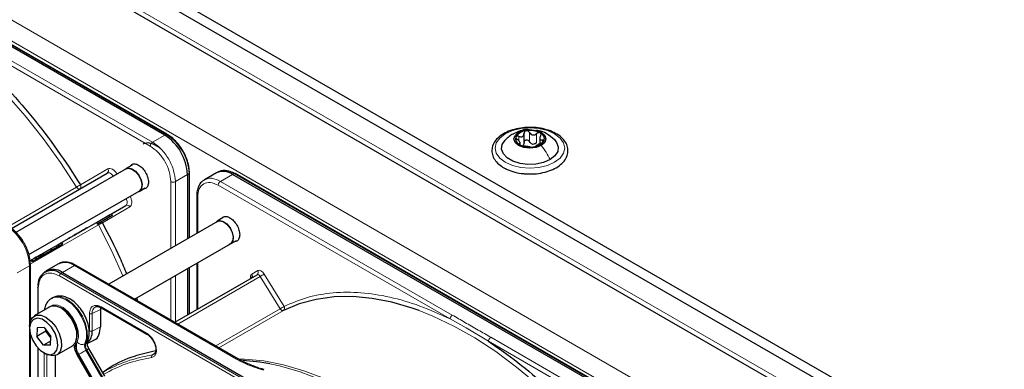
# Paper-space layout 'Blatt2' of a CAD drawing. Header units: millimetres. Extents: x 5 to 418, y 2 to 292.
# Tile 60 of 100: x 100 to 126, y 229 to 238. Entities that reach past the tile are written whole.
import ezdxf

# ---------------------------------------------------------------- set-up
doc = ezdxf.new("R2010")
doc.units = ezdxf.units.MM

psp = doc.layouts.new('Blatt2')

# ---------------------------------------------------------------- linework, layer by layer
at = {"color": 7, "linetype": 'Continuous', "lineweight": 25}
for p, q in [((91.395, 245.922), (149.142, 212.585)), ((91.395, 245.649), (149.142, 212.313)), ((92.055, 244.588), (148.364, 212.081)), ((104.059, 234.983), (91.084, 242.474)), ((103.994, 234.962), (91.019, 242.452)), ((104.059, 234.983), (104.06, 234.983)), ((113.28, 234.744), (113.28, 235.007)), ((113.689, 234.903), (113.689, 234.74)), ((113.176, 234.716), (113.176, 234.783)), ((103.001, 234.093), (100.133, 232.437)), ((103.15, 234.189), (102.997, 234.1)), ((104.632, 233.988), (104.627, 234.083)), ((100.032, 232.552), (102.508, 233.982)), ((104.583, 233.941), (104.583, 232.285)), ((104.634, 233.987), (104.634, 233.988)), ((104.634, 232.314), (104.634, 233.987)), ((105.333, 233.989), (105.02, 233.808)), ((105.406, 234.023), (105.36, 234.003)), ((118.726, 226.458), (105.75, 233.948)), ((118.791, 226.479), (105.815, 233.969)), ((103.339, 233.508), (103.492, 233.597)), ((100.487, 231.872), (103.335, 233.516)), ((104.823, 233.393), (104.823, 232.423)), ((102.616, 232.927), (102.992, 233.144)), ((102.279, 232.733), (102.552, 232.89)), ((102.304, 232.69), (102.577, 232.847)), ((102.475, 232.788), (102.513, 232.81)), ((102.641, 232.884), (102.477, 232.79)), ((102.513, 232.81), (102.477, 232.79)), ((102.513, 232.81), (102.513, 232.81)), ((102.552, 232.89), (102.616, 232.927)), ((102.552, 232.89), (102.577, 232.847)), ((102.577, 232.847), (102.641, 232.884)), ((102.616, 232.927), (102.641, 232.884)), ((105.507, 232.828), (105.354, 232.74)), ((101.326, 232.183), (102.23, 232.705)), ((102.23, 232.705), (102.279, 232.733)), ((102.23, 232.705), (102.255, 232.661)), ((102.367, 232.726), (102.255, 232.661)), ((102.255, 232.661), (102.304, 232.69)), ((102.279, 232.733), (102.304, 232.69)), ((102.388, 232.738), (102.315, 232.696)), ((102.315, 232.696), (102.367, 232.726)), ((102.315, 232.696), (102.315, 232.696)), ((102.335, 232.708), (102.491, 232.798)), ((102.404, 232.748), (102.335, 232.708)), ((102.44, 232.768), (102.388, 232.738)), ((102.491, 232.798), (102.404, 232.748)), ((102.404, 232.748), (102.404, 232.748)), ((102.475, 232.788), (102.44, 232.768)), ((105.358, 232.732), (102.547, 231.109)), ((101.31, 232.116), (100.838, 231.844)), ((100.856, 231.853), (101.209, 232.058)), ((101.061, 232.03), (101.186, 232.102)), ((101.086, 231.987), (101.211, 232.059)), ((101.145, 232.021), (101.351, 232.14)), ((101.27, 232.093), (101.145, 232.021)), ((101.209, 232.058), (101.167, 232.034)), ((101.186, 232.102), (101.245, 232.136)), ((101.186, 232.102), (101.211, 232.059)), ((101.209, 232.058), (101.209, 232.058)), ((101.211, 232.059), (101.27, 232.093)), ((101.245, 232.136), (101.326, 232.183)), ((101.245, 232.136), (101.27, 232.093)), ((101.351, 232.14), (101.31, 232.116)), ((101.326, 232.183), (101.351, 232.14)), ((103.214, 230.724), (105.692, 232.155)), ((105.696, 232.148), (105.849, 232.236)), ((100.643, 231.819), (100.694, 231.73)), ((100.764, 231.859), (100.789, 231.873)), ((100.764, 231.859), (100.789, 231.815)), ((100.82, 231.833), (100.775, 231.807)), ((101.025, 231.951), (100.789, 231.815)), ((100.789, 231.873), (100.813, 231.887)), ((100.789, 231.873), (100.814, 231.829)), ((100.831, 231.839), (100.789, 231.815)), ((100.813, 231.887), (100.855, 231.911)), ((100.813, 231.887), (100.838, 231.844)), ((101.167, 232.034), (100.814, 231.829)), ((100.856, 231.853), (100.814, 231.829)), ((100.831, 231.839), (101.067, 231.975)), ((100.831, 231.839), (100.831, 231.839)), ((100.88, 231.868), (100.838, 231.844)), ((100.855, 231.911), (101.061, 232.03)), ((100.88, 231.868), (100.855, 231.911)), ((100.856, 231.853), (100.856, 231.853)), ((100.88, 231.868), (101.086, 231.987)), ((100.886, 231.871), (100.886, 231.871)), ((101.067, 231.975), (101.025, 231.951)), ((101.061, 232.03), (101.086, 231.987)), ((101.067, 231.975), (101.067, 231.975)), ((100.515, 231.715), (100.544, 231.731)), ((100.523, 230.152), (100.523, 231.617)), ((100.544, 231.731), (100.569, 231.688)), ((100.696, 231.761), (100.682, 231.753)), ((101.249, 231.631), (100.935, 231.45)), ((105.896, 229.176), (101.707, 231.594)), ((104.634, 230.343), (104.634, 231.545)), ((104.823, 231.654), (104.823, 230.451)), ((100.91, 231.434), (100.87, 231.405)), ((101.352, 231.409), (114.327, 223.919)), ((104.255, 230.123), (106.384, 231.352)), ((104.583, 231.515), (104.583, 230.313)), ((100.712, 231.023), (100.712, 230.339)), ((101.026, 230.52), (100.625, 230.289)), ((101.096, 230.753), (101.072, 230.739)), ((103.266, 230.755), (103.293, 230.679)), ((102.339, 230.496), (102.332, 230.457)), ((102.332, 230.457), (102.332, 230.008)), ((102.359, 230.497), (103.533, 229.819)), ((100.505, 230.022), (100.505, 229.967)), ((100.523, 226.78), (100.523, 229.824)), ((100.699, 229.983), (100.688, 229.754)), ((100.924, 229.89), (100.688, 229.754)), ((100.859, 229.527), (100.688, 229.754)), ((100.88, 229.986), (100.699, 229.983)), ((100.88, 229.986), (101.052, 229.758)), ((100.924, 229.89), (100.925, 229.926)), ((100.948, 229.896), (100.924, 229.89)), ((101.05, 229.723), (100.924, 229.89)), ((101.041, 229.529), (101.052, 229.758)), ((101.046, 229.635), (100.859, 229.527)), ((101.041, 229.529), (100.859, 229.527)), ((101.209, 229.278), (101.609, 229.51)), ((101.992, 229.575), (102.164, 229.66)), ((100.712, 229.468), (100.712, 223.999)), ((100.87, 229.335), (100.917, 229.307)), ((101.165, 229.26), (101.165, 228.427)), ((101.736, 229.27), (102.15, 228.554)), ((102.45, 228.727), (102.036, 229.444)), ((103.718, 229.295), (103.676, 229.279)), ((106.373, 228.946), (106.548, 228.893)), ((106.463, 228.934), (106.559, 228.906))]:
    psp.add_line(p, q, dxfattribs=at)
at = {"color": 7, "linetype": 'Continuous', "lineweight": 18}
for p, q in [((148.317, 212.245), (92.102, 244.697)), ((90.393, 243.506), (146.49, 211.122)), ((90.157, 243.098), (146.254, 210.714)), ((91.062, 242.473), (104.037, 234.982)), ((103.681, 234.781), (97.691, 238.238)), ((103.622, 234.679), (97.632, 238.136)), ((103.994, 234.962), (103.681, 234.781)), ((104.037, 234.982), (103.994, 234.962)), ((113.145, 234.814), (113.145, 234.931)), ((113.421, 234.793), (113.421, 235.031)), ((113.606, 234.764), (113.606, 235.002)), ((113.157, 234.721), (113.157, 234.743)), ((113.758, 234.775), (113.758, 234.836)), ((101.818, 233.679), (102.526, 234.088)), ((104.27, 233.76), (104.583, 233.941)), ((104.583, 233.941), (104.623, 233.968)), ((104.623, 233.968), (104.623, 232.308)), ((105.437, 233.767), (105.75, 233.948)), ((105.75, 233.948), (105.793, 233.969)), ((105.793, 233.969), (118.769, 226.478)), ((99.959, 232.601), (101.719, 233.617)), ((104.152, 232.036), (104.152, 233.76)), ((104.27, 233.76), (104.27, 232.104)), ((111.367, 230.208), (105.378, 233.665)), ((111.426, 230.309), (105.437, 233.767)), ((104.847, 233.359), (104.847, 232.437)), ((102.992, 233.144), (100.515, 231.715)), ((103.092, 233.106), (102.384, 232.697)), ((102.281, 232.643), (100.521, 231.627)), ((100.671, 231.805), (100.696, 231.762)), ((100.733, 231.84), (100.758, 231.797)), ((100.185, 231.402), (100.499, 231.583)), ((100.499, 226.746), (100.499, 231.583)), ((100.564, 231.743), (100.589, 231.7)), ((101.352, 231.409), (101.665, 231.59)), ((101.665, 231.59), (105.854, 229.172)), ((104.623, 231.538), (104.623, 230.336)), ((104.847, 231.668), (104.847, 230.466)), ((114.252, 223.83), (101.276, 231.32)), ((101.309, 231.38), (101.352, 231.409)), ((114.284, 223.889), (101.309, 231.38)), ((104.27, 231.334), (104.27, 230.132)), ((104.334, 230.078), (106.465, 231.308)), ((106.247, 231.37), (106.401, 231.459)), ((106.982, 230.472), (106.465, 231.308)), ((106.563, 231.37), (107.08, 230.534)), ((104.152, 230.183), (104.152, 231.266)), ((100.726, 231.003), (100.726, 230.347)), ((102.349, 230.52), (103.523, 229.842)), ((102.05, 229.898), (102.05, 230.347)), ((102.332, 230.457), (102.119, 230.346)), ((102.119, 229.897), (102.119, 230.346)), ((106.982, 230.472), (105.316, 229.511)), ((107.061, 230.427), (105.395, 229.465)), ((102.332, 230.008), (102.119, 229.897)), ((111.367, 230.208), (111.786, 229.975)), ((111.786, 229.975), (112.364, 229.632)), ((101.957, 229.577), (101.933, 229.563)), ((118.353, 226.175), (112.364, 229.632)), ((118.412, 226.277), (112.423, 229.734)), ((100.726, 229.451), (100.726, 224.117)), ((100.883, 228.318), (100.883, 229.327)), ((100.952, 228.317), (100.952, 229.289)), ((101.76, 229.284), (102.174, 228.567)), ((102.19, 228.577), (101.777, 229.294)), ((101.981, 229.412), (101.958, 229.398)), ((101.958, 229.398), (102.371, 228.682)), ((102.395, 228.695), (101.981, 229.412)), ((103.676, 229.279), (103.743, 229.323))]:
    psp.add_line(p, q, dxfattribs=at)
at = {"color": 7, "linetype": 'Continuous', "lineweight": 18, "flags": 128}
for points in [[(101.719, 233.617), (101.301, 234.256), (100.858, 234.872), (100.391, 235.46), (99.905, 236.017), (99.401, 236.539), (98.883, 237.023), (98.355, 237.467), (97.819, 237.867), (97.278, 238.222), (96.736, 238.529), (96.196, 238.786), (95.836, 238.93)], [(112.796, 234.995), (112.983, 235.078), (113.2, 235.13), (113.433, 235.148), (113.666, 235.13), (113.883, 235.078), (114.069, 234.995), (114.212, 234.888), (114.302, 234.762), (114.333, 234.628), (114.302, 234.493), (114.212, 234.368), (114.069, 234.261), (113.883, 234.178), (113.666, 234.126), (113.433, 234.108), (113.2, 234.126), (112.983, 234.178), (112.796, 234.261), (112.653, 234.368), (112.563, 234.493), (112.533, 234.628), (112.563, 234.762), (112.653, 234.888), (112.796, 234.995)], [(102.666, 233.9), (102.653, 233.919), (102.632, 233.941), (102.611, 233.96), (102.589, 233.975), (102.566, 233.985), (102.545, 233.989), (102.526, 233.988), (102.508, 233.982)], [(101.798, 233.572), (101.792, 233.569), (101.782, 233.569), (101.771, 233.571), (101.76, 233.576), (101.749, 233.583), (101.738, 233.593), (101.728, 233.604), (101.719, 233.617)], [(102.992, 233.144), (103.006, 233.156), (103.017, 233.173), (103.023, 233.193), (103.026, 233.217), (103.025, 233.244), (103.019, 233.272), (103.009, 233.301), (103, 233.322)], [(102.281, 232.643), (102.275, 232.658), (102.27, 232.67)], [(102.915, 231.322), (102.628, 231.958), (102.281, 232.643)], [(106.465, 231.308), (106.456, 231.321), (106.446, 231.332), (106.435, 231.342), (106.424, 231.349), (106.413, 231.354), (106.402, 231.356), (106.392, 231.356), (106.384, 231.352)], [(101.074, 230.74), (101.157, 230.77), (101.294, 230.765), (101.442, 230.705), (101.592, 230.596), (101.729, 230.446), (101.844, 230.267), (101.927, 230.074), (101.971, 229.883), (101.973, 229.708), (101.933, 229.563)], [(101.957, 229.577), (101.997, 229.721), (101.995, 229.896), (101.951, 230.088), (101.868, 230.281), (101.753, 230.459), (101.615, 230.609), (101.466, 230.719), (101.317, 230.778), (101.181, 230.783), (101.096, 230.753)], [(101.73, 229.607), (101.764, 229.739), (101.755, 229.9), (101.703, 230.075), (101.615, 230.244), (101.5, 230.392), (101.368, 230.502), (101.233, 230.565), (101.109, 230.573), (101.009, 230.525), (100.979, 230.493)], [(107.061, 230.427), (107.052, 230.424), (107.043, 230.424), (107.032, 230.427), (107.021, 230.432), (107.011, 230.439), (107, 230.448), (106.99, 230.46), (106.982, 230.472)], [(116.451, 225.112), (116.033, 225.752), (115.589, 226.368), (115.123, 226.956), (114.636, 227.512), (114.132, 228.034), (113.615, 228.519), (113.086, 228.963), (112.55, 229.363), (112.009, 229.718), (111.467, 230.024), (110.927, 230.281), (110.567, 230.426)], [(101.777, 229.294), (101.793, 229.303), (101.813, 229.315), (101.836, 229.328), (101.861, 229.342), (101.886, 229.357), (101.911, 229.372), (101.936, 229.386), (101.958, 229.398)], [(101.981, 229.412), (102, 229.423), (102.016, 229.432), (102.028, 229.439), (102.034, 229.443), (102.036, 229.444)], [(105.901, 229.173), (106.053, 229.169), (106.553, 229.124), (107.067, 229.024), (107.593, 228.871), (108.128, 228.665), (108.668, 228.408), (109.21, 228.101), (109.75, 227.747), (110.287, 227.346), (110.815, 226.903), (111.333, 226.418), (111.836, 225.896), (112.112, 225.588)], [(111.864, 225.731), (111.749, 225.857), (111.244, 226.381), (110.725, 226.867), (110.195, 227.312), (109.657, 227.714), (109.114, 228.069), (108.57, 228.377), (108.029, 228.635), (107.493, 228.841), (106.965, 228.995), (106.714, 229.05)]]:
    psp.add_lwpolyline(points, dxfattribs=at)
at = {"color": 7, "linetype": 'Continuous', "lineweight": 25, "flags": 128}
for points in [[(113.141, 235.035), (113.275, 235.086), (113.433, 235.104), (113.591, 235.086), (113.724, 235.035), (113.814, 234.957), (113.845, 234.866), (113.814, 234.775), (113.724, 234.698)], [(113.724, 234.698), (113.591, 234.646), (113.433, 234.628), (113.275, 234.646), (113.141, 234.698), (113.052, 234.775), (113.02, 234.866), (113.052, 234.957), (113.141, 235.035)], [(114.063, 234.845), (114.12, 234.776), (114.164, 234.658), (114.149, 234.538), (114.076, 234.425), (113.951, 234.329)], [(103.922, 234.578), (103.839, 234.649), (103.699, 234.73), (103.564, 234.76), (103.448, 234.735), (103.436, 234.729)], [(113.951, 234.329), (113.784, 234.256), (113.589, 234.214), (113.38, 234.206), (113.177, 234.231), (112.993, 234.289), (112.846, 234.374), (112.746, 234.48), (112.701, 234.598), (112.716, 234.718), (112.789, 234.831), (112.794, 234.836)], [(102.964, 234.071), (102.984, 234.092), (103.058, 234.116), (103.149, 234.093), (103.243, 234.027), (103.325, 233.926), (103.383, 233.807), (103.409, 233.687), (103.398, 233.586), (103.352, 233.517), (103.297, 233.494)], [(103.001, 234.093), (103.061, 234.109), (103.149, 234.086), (103.241, 234.021), (103.321, 233.923), (103.378, 233.807), (103.403, 233.69), (103.392, 233.591), (103.347, 233.524), (103.335, 233.516)], [(105.321, 232.711), (105.341, 232.731), (105.415, 232.756)], [(105.358, 232.732), (105.418, 232.748), (105.506, 232.726), (105.598, 232.661), (105.678, 232.562), (105.735, 232.446), (105.76, 232.33), (105.749, 232.23), (105.704, 232.164), (105.692, 232.155)], [(105.415, 232.756), (105.506, 232.733), (105.6, 232.666), (105.682, 232.565), (105.74, 232.446), (105.766, 232.327), (105.755, 232.225), (105.709, 232.157), (105.654, 232.133)], [(110.567, 230.426), (110.393, 230.487), (109.867, 230.64), (109.352, 230.74), (108.853, 230.786), (108.371, 230.777), (107.91, 230.714), (107.472, 230.597), (107.061, 230.427)], [(101.609, 229.51), (101.614, 229.513), (101.691, 229.597), (101.728, 229.727), (101.72, 229.888), (101.668, 230.063), (101.579, 230.233), (101.461, 230.379), (101.328, 230.485), (101.193, 230.541), (101.072, 230.539), (101.026, 230.52)], [(100.505, 230.022), (100.52, 230.141), (100.577, 230.25), (100.672, 230.308), (100.793, 230.31), (100.927, 230.254), (101.06, 230.147), (101.178, 230.001), (101.268, 229.832), (101.319, 229.657), (101.327, 229.496), (101.291, 229.366), (101.214, 229.281), (101.104, 229.251), (101.104, 229.251)], [(101.036, 229.285), (101.137, 229.314), (101.206, 229.398), (101.235, 229.524), (101.219, 229.678), (101.162, 229.842), (101.069, 229.996), (100.952, 230.12), (100.825, 230.201), (100.704, 230.228), (100.603, 230.198), (100.534, 230.115), (100.505, 229.989), (100.521, 229.834), (100.578, 229.671), (100.671, 229.517), (100.788, 229.393), (100.915, 229.312), (101.036, 229.285)], [(101.104, 229.251), (100.975, 229.278), (100.917, 229.307)], [(106.714, 229.05), (106.449, 229.095), (106.015, 229.137)]]:
    psp.add_lwpolyline(points, dxfattribs=at)
at = {"color": 7, "linetype": 'Continuous', "lineweight": 25}
for centre, radius, start, end in [((103.304, 233.883), 1.281, 2.6055, 57.3945), ((113.226, 234.867), 0.165, 160.539, 249.2579), ((113.356, 234.734), 0.342, 93.4335, 146.5611), ((113.433, 234.508), 0.576, 62.6428, 99.7711), ((113.64, 234.865), 0.165, 340.539, 69.2579), ((113.432, 235.224), 0.576, 242.6428, 279.7711), ((113.535, 234.939), 0.211, 254.2708, 268.1431), ((113.509, 234.999), 0.342, 273.4335, 326.5611), ((105.506, 233.607), 0.419, 54.3824, 114.3071), ((105.546, 233.618), 0.429, 54.844, 109.1737), ((105.805, 233.949), 0.0233, 64.1059, 120.3461), ((101.421, 231.249), 0.419, 54.3824, 114.3071), ((101.69, 231.556), 0.0419, 65.6929, 125.6176), ((101.08, 231.1), 0.362, 50.7967, 189.214), ((101.113, 231.101), 0.39, 52.237, 121.2851), ((100.735, 231.021), 0.0233, 119.6454, 175.8931), ((100.918, 229.784), 0.812, 0.4767, 59.518), ((101.741, 229.864), 0.379, 312.0455, 5.0454)]:
    psp.add_arc(centre, radius, start, end, dxfattribs=at)
at = {"color": 7, "linetype": 'Continuous', "lineweight": 18}
for centre, radius, start, end in [((104.049, 234.962), 0.0233, 64.1059, 120.3461), ((103.352, 233.91), 1.272, 2.6055, 57.3945), ((102.463, 234.043), 0.0769, 306.3512, 35.1851), ((104.611, 233.988), 0.0233, 299.6454, 355.8931), ((101.012, 234.842), 1.414, 299.9883, 304.6957), ((103.022, 233.074), 0.0769, 24.8163, 113.6431), ((99.219, 231.525), 1.281, 2.6055, 57.3945), ((102.991, 231.415), 1.418, 115.3123, 120.0063), ((101.354, 231.317), 0.0777, 125.6892, 177.1989), ((106.183, 231.325), 0.0772, 307.8335, 35.0766), ((106.338, 231.414), 0.0769, 306.3512, 35.1851), ((105.696, 232.641), 1.539, 299.9888, 304.3156), ((100.736, 231.025), 0.0242, 184.4143, 246.9058), ((101.01, 229.834), 0.728, 343.757, 77.875), ((102.292, 230.37), 0.175, 119.2886, 187.7145), ((106.213, 231.805), 1.539, 299.9888, 304.3156), ((107.014, 230.49), 0.0788, 306.4033, 33.6243), ((102.09, 229.51), 0.4, 162.4884, 214.4618), ((102.075, 229.499), 0.362, 162.4884, 214.4618), ((101.861, 229.722), 0.174, 221.048, 294.5), ((102.115, 229.506), 0.19, 162.4884, 214.4618), ((102.138, 229.52), 0.19, 162.4884, 214.4618), ((101.912, 229.658), 0.0922, 299.1324, 333.6598), ((119.14, 199.168), 34.772, 119.9893, 120.0346), ((104.252, 225.592), 3.731, 98.8797, 119.9002), ((105.879, 229.14), 0.0398, 63.3674, 127.3209)]:
    psp.add_arc(centre, radius, start, end, dxfattribs=at)
at = {"color": 7, "linetype": 'Continuous', "lineweight": 25}
for points, knots in [([(97.632, 238.136), (97.886, 237.96), (98.396, 237.605), (99.147, 236.959), (99.877, 236.236), (100.573, 235.439), (101.229, 234.588), (101.622, 233.981), (101.818, 233.679)], [0, 0, 0, 0, 0.1654902, 0.3322377, 0.5, 0.6677501, 0.8345038, 1, 1, 1, 1]), ([(113.448, 235.161), (113.382, 235.16), (113.239, 235.158), (113.029, 235.116), (112.83, 235.046), (112.663, 234.947), (112.536, 234.825), (112.46, 234.683), (112.441, 234.534), (112.478, 234.391), (112.564, 234.263), (112.664, 234.176), (112.735, 234.132), (112.755, 234.12)], [0, 0, 0, 0, 0.086679, 0.18602, 0.285774, 0.386232, 0.487425, 0.587594, 0.683756, 0.776289, 0.868666, 0.964239, 1, 1, 1, 1]), ([(113.4, 235.102), (113.387, 235.104), (113.312, 235.112), (113.182, 235.078), (113.077, 235.029), (113.028, 235.006)], [0, 0, 0, 0, 0.101836, 0.574859, 1, 1, 1, 1]), ([(113.358, 233.963), (113.402, 233.96), (113.522, 233.953), (113.718, 233.978), (113.929, 234.031), (114.115, 234.115), (114.265, 234.225), (114.371, 234.356), (114.422, 234.503), (114.414, 234.651), (114.355, 234.788), (114.249, 234.909), (114.101, 235.012), (113.916, 235.093), (113.704, 235.144), (113.543, 235.166), (113.458, 235.161), (113.448, 235.161)], [0, 0, 0, 0, 0.043178, 0.116961, 0.19094, 0.26533, 0.340301, 0.415461, 0.48884, 0.558844, 0.627333, 0.696902, 0.76915, 0.842962, 0.916921, 0.990714, 1, 1, 1, 1]), ([(104.467, 234.554), (104.429, 234.614), (104.376, 234.697), (104.284, 234.803), (104.203, 234.882), (104.123, 234.946), (104.074, 234.972), (104.059, 234.981)], [0, 0, 0, 0, 0.332049, 0.465023, 0.682007, 0.90111, 1, 1, 1, 1]), ([(112.994, 234.991), (112.96, 234.97), (112.887, 234.925), (112.825, 234.865), (112.792, 234.834)], [0, 0, 0, 0, 0.4735862, 1, 1, 1, 1]), ([(113.071, 234.922), (113.069, 234.917), (113.066, 234.906), (113.074, 234.886), (113.088, 234.867), (113.101, 234.855), (113.107, 234.85)], [0, 0, 0, 0, 0.249857, 0.499466, 0.749011, 1, 1, 1, 1]), ([(113.145, 234.931), (113.137, 234.934), (113.122, 234.94), (113.099, 234.941), (113.08, 234.935), (113.074, 234.927), (113.071, 234.922)], [0, 0, 0, 0, 0.249807, 0.500055, 0.750309, 1, 1, 1, 1]), ([(113.157, 234.743), (113.164, 234.745), (113.175, 234.748), (113.177, 234.762), (113.173, 234.776), (113.163, 234.793), (113.143, 234.819), (113.122, 234.837), (113.107, 234.85)], [0, 0, 0, 0, 0.249201, 0.374338, 0.498932, 0.624008, 0.74976, 1, 1, 1, 1]), ([(113.145, 234.931), (113.162, 234.925), (113.188, 234.916), (113.22, 234.918), (113.242, 234.926), (113.26, 234.941), (113.277, 234.967), (113.279, 234.992), (113.28, 235.009)], [0, 0, 0, 0, 0.249168, 0.374303, 0.498903, 0.623987, 0.749746, 1, 1, 1, 1]), ([(113.336, 235.075), (113.327, 235.073), (113.311, 235.069), (113.293, 235.053), (113.282, 235.032), (113.281, 235.017), (113.28, 235.009)], [0, 0, 0, 0, 0.250033, 0.499632, 0.749228, 1, 1, 1, 1]), ([(113.28, 234.771), (113.281, 234.778), (113.282, 234.794), (113.293, 234.814), (113.311, 234.83), (113.335, 234.839), (113.362, 234.838), (113.387, 234.829), (113.408, 234.814), (113.417, 234.8), (113.421, 234.793)], [0, 0, 0, 0, 0.125193, 0.249438, 0.374279, 0.499024, 0.623869, 0.749369, 0.87443, 1, 1, 1, 1]), ([(113.421, 235.031), (113.417, 235.038), (113.408, 235.052), (113.387, 235.067), (113.362, 235.077), (113.344, 235.076), (113.336, 235.075)], [0, 0, 0, 0, 0.249815, 0.499908, 0.75012, 1, 1, 1, 1]), ([(113.421, 235.031), (113.431, 235.016), (113.445, 234.993), (113.476, 234.974), (113.502, 234.966), (113.53, 234.966), (113.567, 234.974), (113.59, 234.991), (113.606, 235.002)], [0, 0, 0, 0, 0.249199, 0.374336, 0.49893, 0.624007, 0.749759, 1, 1, 1, 1]), ([(114.068, 234.84), (113.998, 234.898), (113.878, 234.998), (113.712, 235.076), (113.624, 235.082), (113.602, 235.083)], [0, 0, 0, 0, 0.507466, 0.877443, 1, 1, 1, 1]), ([(113.698, 235.019), (113.691, 235.022), (113.677, 235.028), (113.652, 235.026), (113.627, 235.018), (113.613, 235.007), (113.606, 235.002)], [0, 0, 0, 0, 0.249991, 0.499611, 0.749127, 1, 1, 1, 1]), ([(113.709, 234.943), (113.701, 234.927), (113.69, 234.904), (113.689, 234.875), (113.693, 234.856), (113.703, 234.843), (113.723, 234.833), (113.744, 234.835), (113.758, 234.836)], [0, 0, 0, 0, 0.249201, 0.374338, 0.498932, 0.624008, 0.74976, 1, 1, 1, 1]), ([(113.709, 234.943), (113.712, 234.95), (113.719, 234.964), (113.721, 234.986), (113.715, 235.006), (113.704, 235.015), (113.698, 235.019)], [0, 0, 0, 0, 0.249852, 0.499902, 0.750115, 1, 1, 1, 1]), ([(113.795, 234.81), (113.796, 234.815), (113.799, 234.824), (113.792, 234.834), (113.778, 234.838), (113.765, 234.837), (113.758, 234.836)], [0, 0, 0, 0, 0.249857, 0.499466, 0.749011, 1, 1, 1, 1]), ([(113.157, 234.743), (113.153, 234.742), (113.146, 234.74), (113.145, 234.733), (113.151, 234.724), (113.162, 234.717), (113.168, 234.713)], [0, 0, 0, 0, 0.249852, 0.499902, 0.750115, 1, 1, 1, 1]), ([(113.168, 234.713), (113.175, 234.709), (113.188, 234.702), (113.214, 234.694), (113.239, 234.687), (113.253, 234.685), (113.26, 234.684)], [0, 0, 0, 0, 0.249991, 0.499611, 0.749127, 1, 1, 1, 1]), ([(113.28, 234.771), (113.28, 234.758), (113.279, 234.732), (113.265, 234.712), (113.258, 234.702)], [0, 0, 0, 0, 0.50155, 1, 1, 1, 1]), ([(113.444, 234.655), (113.435, 234.656), (113.42, 234.658), (113.39, 234.662), (113.363, 234.666), (113.335, 234.671), (113.299, 234.677), (113.275, 234.681), (113.26, 234.684)], [0, 0, 0, 0, 0.249199, 0.374336, 0.49893, 0.624007, 0.749759, 1, 1, 1, 1]), ([(113.478, 234.736), (113.466, 234.743), (113.442, 234.757), (113.428, 234.781), (113.421, 234.793)], [0, 0, 0, 0, 0.498457, 1, 1, 1, 1]), ([(113.444, 234.655), (113.449, 234.654), (113.457, 234.653), (113.478, 234.653), (113.504, 234.654), (113.521, 234.656), (113.53, 234.657)], [0, 0, 0, 0, 0.249815, 0.499908, 0.75012, 1, 1, 1, 1]), ([(113.606, 234.764), (113.594, 234.755), (113.571, 234.737), (113.543, 234.731), (113.529, 234.729)], [0, 0, 0, 0, 0.501552, 1, 1, 1, 1]), ([(113.53, 234.657), (113.538, 234.658), (113.555, 234.661), (113.573, 234.667), (113.584, 234.673), (113.585, 234.675), (113.585, 234.677)], [0, 0, 0, 0, 0.250033, 0.4996315, 0.7492277, 1, 1, 1, 1]), ([(113.72, 234.755), (113.703, 234.747), (113.678, 234.736), (113.645, 234.719), (113.623, 234.706), (113.606, 234.696), (113.589, 234.684), (113.587, 234.68), (113.585, 234.677)], [0, 0, 0, 0, 0.249168, 0.374303, 0.498903, 0.623987, 0.749746, 1, 1, 1, 1]), ([(113.72, 234.755), (113.728, 234.758), (113.744, 234.765), (113.767, 234.779), (113.786, 234.795), (113.792, 234.805), (113.795, 234.81)], [0, 0, 0, 0, 0.249807, 0.500055, 0.750309, 1, 1, 1, 1]), ([(104.627, 234.083), (104.627, 234.091), (104.625, 234.139), (104.604, 234.226), (104.567, 234.345), (104.521, 234.454), (104.483, 234.524), (104.467, 234.554)], [0, 0, 0, 0, 0.057456, 0.318799, 0.541248, 0.806265, 1, 1, 1, 1]), ([(103.108, 234.165), (103.119, 234.179), (103.146, 234.217), (103.223, 234.226), (103.321, 234.193), (103.421, 234.113), (103.505, 233.999), (103.563, 233.868), (103.571, 233.787), (103.575, 233.747)], [0, 0, 0, 0, 0.092391, 0.243659, 0.394927, 0.546196, 0.697464, 0.848732, 1, 1, 1, 1]), ([(112.755, 234.12), (112.785, 234.104), (112.873, 234.057), (113.042, 234.001), (113.219, 233.965), (113.326, 233.963), (113.358, 233.963)], [0, 0, 0, 0, 0.180167, 0.52014, 0.85956, 1, 1, 1, 1]), ([(103.575, 233.747), (103.571, 233.711), (103.563, 233.639), (103.514, 233.579), (103.468, 233.574), (103.45, 233.573)], [0, 0, 0, 0, 0.382955, 0.765909, 1, 1, 1, 1]), ([(105.034, 233.81), (105.011, 233.798), (104.951, 233.767), (104.883, 233.676), (104.838, 233.555), (104.82, 233.457), (104.824, 233.401), (104.825, 233.392)], [0, 0, 0, 0, 0.167856, 0.44212, 0.708909, 0.953399, 1, 1, 1, 1]), ([(105.465, 232.804), (105.476, 232.818), (105.503, 232.856), (105.58, 232.866), (105.678, 232.833), (105.778, 232.752), (105.862, 232.639), (105.92, 232.507), (105.928, 232.426), (105.932, 232.386)], [0, 0, 0, 0, 0.0923911, 0.2436593, 0.3949274, 0.5461956, 0.6974637, 0.8487319, 1, 1, 1, 1]), ([(100.357, 232.181), (100.319, 232.241), (100.266, 232.325), (100.173, 232.431), (100.091, 232.51), (100.012, 232.573), (99.964, 232.598), (99.951, 232.605)], [0, 0, 0, 0, 0.335683, 0.470249, 0.69001, 0.912206, 1, 1, 1, 1]), ([(102.384, 232.697), (102.542, 232.396), (102.769, 231.96), (102.953, 231.514), (103.01, 231.377)], [0, 0, 0, 0, 0.692666, 1, 1, 1, 1]), ([(105.932, 232.386), (105.928, 232.35), (105.92, 232.279), (105.871, 232.218), (105.825, 232.214), (105.807, 232.212)], [0, 0, 0, 0, 0.382955, 0.765909, 1, 1, 1, 1]), ([(100.521, 231.618), (100.52, 231.659), (100.518, 231.739), (100.492, 231.86), (100.454, 231.981), (100.408, 232.088), (100.371, 232.156), (100.357, 232.181)], [0, 0, 0, 0, 0.229892, 0.443956, 0.631124, 0.859057, 1, 1, 1, 1]), ([(100.564, 231.743), (100.571, 231.747), (100.584, 231.754), (100.61, 231.77), (100.64, 231.787), (100.661, 231.799), (100.671, 231.805)], [0, 0, 0, 0, 0.2620119, 0.5000745, 0.7380971, 1, 1, 1, 1]), ([(100.657, 231.797), (100.657, 231.796), (100.656, 231.796), (100.666, 231.802), (100.671, 231.805)], [0, 0, 0, 0, 0.501646, 1, 1, 1, 1]), ([(100.671, 231.805), (100.675, 231.807), (100.683, 231.812), (100.698, 231.82), (100.715, 231.83), (100.727, 231.837), (100.733, 231.84)], [0, 0, 0, 0, 0.26086, 0.506753, 0.749149, 1, 1, 1, 1]), ([(100.696, 231.762), (100.7, 231.764), (100.708, 231.768), (100.723, 231.777), (100.74, 231.786), (100.752, 231.793), (100.758, 231.797)], [0, 0, 0, 0, 0.26086, 0.506753, 0.749149, 1, 1, 1, 1]), ([(100.77, 231.804), (100.76, 231.798), (100.746, 231.79), (100.721, 231.776), (100.708, 231.768), (100.701, 231.764)], [0, 0, 0, 0, 0.511036, 0.753379, 1, 1, 1, 1]), ([(100.733, 231.84), (100.739, 231.844), (100.75, 231.85), (100.76, 231.856), (100.764, 231.859)], [0, 0, 0, 0, 0.597004, 1, 1, 1, 1]), ([(100.747, 231.791), (100.745, 231.79), (100.742, 231.788), (100.738, 231.786), (100.737, 231.785), (100.737, 231.785), (100.741, 231.787), (100.748, 231.791), (100.752, 231.794)], [0, 0, 0, 0, 0.105786, 0.203769, 0.301557, 0.4068, 0.661801, 1, 1, 1, 1]), ([(100.804, 231.823), (100.799, 231.821), (100.79, 231.816), (100.777, 231.808), (100.767, 231.802), (100.76, 231.798), (100.753, 231.794), (100.749, 231.792), (100.747, 231.791)], [0, 0, 0, 0, 0.339071, 0.594513, 0.699721, 0.797263, 0.894801, 1, 1, 1, 1]), ([(100.752, 231.794), (100.757, 231.797), (100.766, 231.802), (100.779, 231.809), (100.789, 231.815), (100.796, 231.819), (100.803, 231.823), (100.807, 231.825), (100.809, 231.826)], [0, 0, 0, 0, 0.348491, 0.608786, 0.713671, 0.808589, 0.901277, 1, 1, 1, 1]), ([(100.758, 231.797), (100.764, 231.801), (100.777, 231.808), (100.804, 231.824), (100.822, 231.834), (100.834, 231.841)], [0, 0, 0, 0, 0.2356679, 0.4751868, 1, 1, 1, 1]), ([(100.775, 231.807), (100.78, 231.81), (100.789, 231.815), (100.792, 231.817), (100.786, 231.813), (100.775, 231.807), (100.77, 231.804)], [0, 0, 0, 0, 0.257013, 0.493304, 0.733189, 1, 1, 1, 1]), ([(100.809, 231.826), (100.811, 231.828), (100.814, 231.83), (100.818, 231.832), (100.82, 231.833), (100.82, 231.833), (100.815, 231.83), (100.808, 231.826), (100.804, 231.823)], [0, 0, 0, 0, 0.10589, 0.203951, 0.301782, 0.407031, 0.661954, 1, 1, 1, 1]), ([(100.871, 231.862), (100.864, 231.858), (100.853, 231.852), (100.835, 231.841), (100.825, 231.836), (100.82, 231.833)], [0, 0, 0, 0, 0.520179, 0.760732, 1, 1, 1, 1]), ([(100.834, 231.841), (100.846, 231.848), (100.868, 231.86), (100.878, 231.867), (100.883, 231.869)], [0, 0, 0, 0, 0.530715, 1, 1, 1, 1]), ([(100.883, 231.869), (100.885, 231.87), (100.887, 231.872), (100.886, 231.871), (100.881, 231.868), (100.874, 231.864), (100.871, 231.862)], [0, 0, 0, 0, 0.255127, 0.498018, 0.74194, 1, 1, 1, 1]), ([(100.546, 231.732), (100.545, 231.732), (100.543, 231.731), (100.546, 231.733), (100.557, 231.739), (100.564, 231.743)], [0, 0, 0, 0, 0.245674, 0.487081, 1, 1, 1, 1]), ([(100.571, 231.689), (100.57, 231.688), (100.568, 231.687), (100.571, 231.689), (100.582, 231.696), (100.589, 231.7)], [0, 0, 0, 0, 0.245674, 0.487081, 1, 1, 1, 1]), ([(100.621, 231.718), (100.609, 231.711), (100.591, 231.701), (100.576, 231.692), (100.573, 231.69), (100.571, 231.689)], [0, 0, 0, 0, 0.525054, 0.764251, 1, 1, 1, 1]), ([(100.589, 231.7), (100.596, 231.704), (100.609, 231.711), (100.635, 231.726), (100.665, 231.744), (100.686, 231.755), (100.696, 231.761)], [0, 0, 0, 0, 0.262012, 0.500075, 0.738097, 1, 1, 1, 1]), ([(100.701, 231.764), (100.694, 231.76), (100.68, 231.752), (100.652, 231.736), (100.634, 231.725), (100.621, 231.718)], [0, 0, 0, 0, 0.246621, 0.488964, 1, 1, 1, 1]), ([(100.644, 231.731), (100.642, 231.73), (100.639, 231.728), (100.635, 231.726), (100.634, 231.725), (100.635, 231.726), (100.642, 231.73), (100.651, 231.735), (100.657, 231.739)], [0, 0, 0, 0, 0.0922105, 0.1801083, 0.2725472, 0.3772349, 0.6423625, 1, 1, 1, 1]), ([(100.706, 231.767), (100.701, 231.764), (100.691, 231.759), (100.677, 231.75), (100.666, 231.744), (100.658, 231.739), (100.651, 231.735), (100.646, 231.733), (100.644, 231.731)], [0, 0, 0, 0, 0.346244, 0.60537, 0.710321, 0.805859, 0.899712, 1, 1, 1, 1]), ([(100.682, 231.753), (100.682, 231.753), (100.681, 231.752), (100.691, 231.758), (100.696, 231.762)], [0, 0, 0, 0, 0.501646, 1, 1, 1, 1]), ([(100.691, 231.758), (100.693, 231.76), (100.698, 231.762), (100.706, 231.767), (100.714, 231.771), (100.718, 231.774), (100.721, 231.776)], [0, 0, 0, 0, 0.246214, 0.481536, 0.726643, 1, 1, 1, 1]), ([(100.731, 231.782), (100.729, 231.78), (100.723, 231.777), (100.712, 231.771), (100.706, 231.767)], [0, 0, 0, 0, 0.39531, 1, 1, 1, 1]), ([(100.721, 231.776), (100.723, 231.777), (100.727, 231.779), (100.73, 231.781), (100.732, 231.782), (100.732, 231.782), (100.731, 231.782)], [0, 0, 0, 0, 0.264335, 0.503766, 0.74118, 1, 1, 1, 1]), ([(101.707, 231.592), (101.684, 231.605), (101.625, 231.639), (101.526, 231.671), (101.413, 231.682), (101.318, 231.67), (101.272, 231.64), (101.258, 231.63)], [0, 0, 0, 0, 0.1437918, 0.3808116, 0.6250082, 0.880873, 1, 1, 1, 1]), ([(106.238, 231.271), (106.238, 231.271), (106.238, 231.271), (106.233, 231.265), (106.23, 231.264), (106.23, 231.264)], [0, 0, 0, 0, 0.337931, 0.908636, 1, 1, 1, 1]), ([(101.994, 229.617), (102.006, 229.645), (102.037, 229.719), (102.051, 229.859), (102.032, 230.035), (101.973, 230.219), (101.88, 230.397), (101.759, 230.556), (101.618, 230.685), (101.467, 230.77), (101.32, 230.806), (101.193, 230.801), (101.126, 230.764), (101.098, 230.749)], [0, 0, 0, 0, 0.057807, 0.152442, 0.251331, 0.352163, 0.452764, 0.553637, 0.655566, 0.759628, 0.852111, 0.938497, 1, 1, 1, 1]), ([(101.077, 230.736), (101.066, 230.731), (101.012, 230.709), (100.947, 230.625), (100.895, 230.527), (100.888, 230.459), (100.886, 230.439)], [0, 0, 0, 0, 0.103207, 0.477399, 0.847985, 1, 1, 1, 1]), ([(102.207, 230.519), (102.213, 230.523), (102.223, 230.531), (102.241, 230.528), (102.25, 230.527)], [0, 0, 0, 0, 0.517593, 1, 1, 1, 1]), ([(102.25, 230.527), (102.263, 230.528), (102.293, 230.529), (102.334, 230.514), (102.358, 230.497), (102.359, 230.497)], [0, 0, 0, 0, 0.424183, 0.976421, 1, 1, 1, 1]), ([(102.359, 230.497), (102.363, 230.496), (102.369, 230.493), (102.378, 230.497), (102.382, 230.498)], [0, 0, 0, 0, 0.4822783, 1, 1, 1, 1]), ([(102.162, 229.665), (102.167, 229.666), (102.23, 229.676), (102.305, 229.789), (102.323, 229.935), (102.332, 230.008)], [0, 0, 0, 0, 0.04476, 0.52238, 1, 1, 1, 1]), ([(103.533, 229.819), (103.537, 229.818), (103.543, 229.815), (103.552, 229.819), (103.556, 229.821)], [0, 0, 0, 0, 0.482284, 1, 1, 1, 1]), ([(103.533, 229.819), (103.533, 229.819), (103.548, 229.813), (103.581, 229.787), (103.639, 229.734), (103.674, 229.68), (103.697, 229.645)], [0, 0, 0, 0, 0.0015, 0.266685, 0.530343, 1, 1, 1, 1]), ([(101.646, 229.545), (101.653, 229.497), (101.667, 229.404), (101.714, 229.314), (101.736, 229.27)], [0, 0, 0, 0, 0.514995, 1, 1, 1, 1]), ([(102.036, 229.444), (102.029, 229.458), (102.011, 229.492), (101.995, 229.543), (101.989, 229.587), (101.993, 229.613), (101.994, 229.615), (101.994, 229.617)], [0, 0, 0, 0, 0.176806, 0.422684, 0.629977, 0.82324, 1, 1, 1, 1]), ([(103.697, 229.645), (103.715, 229.609), (103.741, 229.559), (103.76, 229.486), (103.767, 229.431), (103.765, 229.376), (103.752, 229.333), (103.736, 229.306), (103.721, 229.3), (103.717, 229.298)], [0, 0, 0, 0, 0.238343, 0.330867, 0.47597, 0.617896, 0.763986, 0.922379, 1, 1, 1, 1]), ([(112.364, 229.632), (112.618, 229.455), (113.128, 229.101), (113.878, 228.454), (114.609, 227.732), (115.305, 226.935), (115.96, 226.084), (116.353, 225.477), (116.549, 225.175)], [0, 0, 0, 0, 0.16549, 0.332238, 0.5, 0.66775, 0.834504, 1, 1, 1, 1]), ([(103.763, 229.381), (103.574, 229.339), (103.159, 229.246), (102.705, 229.049), (102.461, 228.869), (102.399, 228.823)], [0, 0, 0, 0, 0.3838766, 0.8427527, 1, 1, 1, 1]), ([(106.432, 228.939), (106.332, 228.974), (106.14, 229.043), (105.975, 229.133), (105.896, 229.176)], [0, 0, 0, 0, 0.518013, 1, 1, 1, 1])]:
    psp.add_open_spline(points, degree=3, knots=knots, dxfattribs=at)
at = {"color": 7, "linetype": 'Continuous', "lineweight": 18}
for points, knots in [([(112.996, 234.988), (113.003, 234.993), (113.042, 235.025), (113.096, 235.03), (113.141, 235.035)], [0, 0, 0, 0, 0.162643, 1, 1, 1, 1]), ([(104.152, 233.76), (104.144, 233.845), (104.128, 234.015), (104.005, 234.288), (103.83, 234.531), (103.691, 234.629), (103.622, 234.679)], [0, 0, 0, 0, 0.25, 0.5, 0.75, 1, 1, 1, 1]), ([(102.526, 234.088), (102.542, 234.094), (102.577, 234.106), (102.646, 234.083), (102.715, 234.031), (102.751, 233.979), (102.769, 233.955)], [0, 0, 0, 0, 0.240773, 0.5, 0.759227, 1, 1, 1, 1]), ([(105.031, 233.811), (105.089, 233.831), (105.207, 233.873), (105.358, 233.803), (105.437, 233.767)], [0, 0, 0, 0, 0.484726, 1, 1, 1, 1]), ([(105.378, 233.665), (105.308, 233.696), (105.169, 233.758), (104.994, 233.717), (104.871, 233.586), (104.855, 233.434), (104.847, 233.359)], [0, 0, 0, 0, 0.25, 0.5, 0.75, 1, 1, 1, 1]), ([(103.099, 233.384), (103.111, 233.356), (103.138, 233.299), (103.148, 233.213), (103.134, 233.142), (103.106, 233.118), (103.092, 233.106)], [0, 0, 0, 0, 0.240773, 0.5, 0.759227, 1, 1, 1, 1]), ([(104.847, 233.359), (104.84, 233.364), (104.827, 233.373), (104.824, 233.386), (104.823, 233.392)], [0, 0, 0, 0, 0.516143, 1, 1, 1, 1]), ([(102.364, 232.723), (102.364, 232.723), (102.372, 232.717), (102.378, 232.707), (102.384, 232.697)], [0, 0, 0, 0, 0.011931, 1, 1, 1, 1]), ([(100.523, 231.618), (100.523, 231.618), (100.525, 231.611), (100.518, 231.598), (100.505, 231.588), (100.499, 231.583)], [0, 0, 0, 0, 0.0308258, 0.5154129, 1, 1, 1, 1]), ([(101.276, 231.32), (101.207, 231.352), (101.101, 231.4), (100.973, 231.395), (100.885, 231.364), (100.813, 231.303), (100.745, 231.195), (100.734, 231.078), (100.726, 231.003)], [0, 0, 0, 0, 0.239457, 0.368361, 0.5, 0.631639, 0.760543, 1, 1, 1, 1]), ([(106.216, 231.268), (106.214, 231.278), (106.209, 231.307), (106.219, 231.346), (106.238, 231.362), (106.247, 231.37)], [0, 0, 0, 0, 0.205862, 0.617587, 1, 1, 1, 1]), ([(106.401, 231.459), (106.412, 231.463), (106.435, 231.471), (106.481, 231.455), (106.527, 231.421), (106.551, 231.386), (106.563, 231.37)], [0, 0, 0, 0, 0.2407727, 0.5, 0.7592273, 1, 1, 1, 1]), ([(107.08, 230.534), (107.278, 230.619), (107.677, 230.789), (108.345, 230.901), (109.058, 230.906), (109.808, 230.79), (110.581, 230.567), (111.106, 230.327), (111.367, 230.208)], [0, 0, 0, 0, 0.165419, 0.332172, 0.5, 0.667816, 0.834575, 1, 1, 1, 1]), ([(102.05, 230.347), (102.055, 230.39), (102.064, 230.475), (102.133, 230.549), (102.231, 230.572), (102.31, 230.537), (102.349, 230.52)], [0, 0, 0, 0, 0.25, 0.5, 0.75, 1, 1, 1, 1]), ([(102.349, 230.52), (102.349, 230.515), (102.351, 230.506), (102.355, 230.498), (102.359, 230.497), (102.359, 230.497)], [0, 0, 0, 0, 0.4834479, 0.9669025, 1, 1, 1, 1]), ([(112.423, 229.734), (112.313, 229.797), (112.147, 229.893), (111.924, 230.021), (111.701, 230.15), (111.535, 230.246), (111.426, 230.309)], [0, 0, 0, 0, 0.328002, 0.499943, 0.671978, 1, 1, 1, 1]), ([(101.972, 229.641), (101.988, 229.664), (102.035, 229.729), (102.044, 229.832), (102.05, 229.898)], [0, 0, 0, 0, 0.349939, 1, 1, 1, 1]), ([(103.523, 229.842), (103.55, 229.824), (103.605, 229.786), (103.68, 229.696), (103.739, 229.592), (103.774, 229.485), (103.785, 229.383), (103.768, 229.297), (103.727, 229.235), (103.683, 229.221), (103.662, 229.214)], [0, 0, 0, 0, 0.121712, 0.25, 0.378287, 0.5, 0.621712, 0.75, 0.878287, 1, 1, 1, 1]), ([(103.523, 229.842), (103.523, 229.837), (103.525, 229.828), (103.529, 229.82), (103.533, 229.819), (103.533, 229.819)], [0, 0, 0, 0, 0.483457, 0.966913, 1, 1, 1, 1]), ([(103.662, 229.214), (103.66, 229.22), (103.656, 229.232), (103.658, 229.251), (103.664, 229.268), (103.672, 229.275), (103.676, 229.279)], [0, 0, 0, 0, 0.249991, 0.499994, 0.749997, 1, 1, 1, 1]), ([(103.662, 229.214), (103.436, 229.168), (102.995, 229.077), (102.607, 228.878), (102.419, 228.781)], [0, 0, 0, 0, 0.512779, 1, 1, 1, 1]), ([(105.854, 229.172), (105.978, 229.102), (106.135, 229.014), (106.331, 228.958), (106.373, 228.946)], [0, 0, 0, 0, 0.782522, 1, 1, 1, 1])]:
    psp.add_open_spline(points, degree=3, knots=knots, dxfattribs=at)
for points in [[(103.622, 234.679), (103.623, 234.688), (103.624, 234.707), (103.638, 234.737), (103.657, 234.764), (103.673, 234.775), (103.681, 234.781)], [(103.681, 234.781), (103.758, 234.726), (103.912, 234.616), (104.107, 234.347), (104.243, 234.043), (104.261, 233.854), (104.27, 233.76)], [(113.951, 234.329), (113.919, 234.394), (113.856, 234.525), (113.768, 234.64), (113.724, 234.698)], [(101.8, 233.573), (101.807, 233.578), (101.822, 233.589), (101.831, 233.617), (101.831, 233.649), (101.822, 233.669), (101.818, 233.679)], [(104.27, 233.76), (104.261, 233.756), (104.244, 233.748), (104.211, 233.745), (104.178, 233.748), (104.161, 233.756), (104.152, 233.76)], [(105.437, 233.767), (105.429, 233.762), (105.413, 233.751), (105.394, 233.724), (105.38, 233.693), (105.379, 233.674), (105.378, 233.665)], [(102.05, 230.347), (102.055, 230.345), (102.065, 230.34), (102.084, 230.338), (102.103, 230.34), (102.114, 230.344), (102.119, 230.346)], [(111.367, 230.208), (111.368, 230.217), (111.37, 230.236), (111.383, 230.266), (111.403, 230.293), (111.418, 230.304), (111.426, 230.309)], [(102.05, 229.898), (102.055, 229.896), (102.065, 229.891), (102.084, 229.889), (102.103, 229.891), (102.114, 229.895), (102.119, 229.897)], [(112.423, 229.734), (112.415, 229.728), (112.399, 229.717), (112.38, 229.691), (112.366, 229.66), (112.365, 229.641), (112.364, 229.632)]]:
    psp.add_open_spline(points, degree=3, dxfattribs=at)
at = {"color": 7, "linetype": 'Continuous', "lineweight": 25}
for points in [[(101.883, 232.505), (101.908, 232.519), (101.958, 232.548), (101.993, 232.568), (101.99, 232.566), (101.949, 232.542), (101.876, 232.5), (101.782, 232.446), (101.679, 232.387), (101.621, 232.353), (101.592, 232.336)], [(101.592, 232.336), (101.567, 232.322), (101.517, 232.293), (101.482, 232.273), (101.485, 232.274), (101.526, 232.298), (101.599, 232.341), (101.693, 232.395), (101.796, 232.454), (101.854, 232.488), (101.883, 232.505)]]:
    psp.add_open_spline(points, degree=3, dxfattribs=at)

doc.saveas('drawing.dxf')
